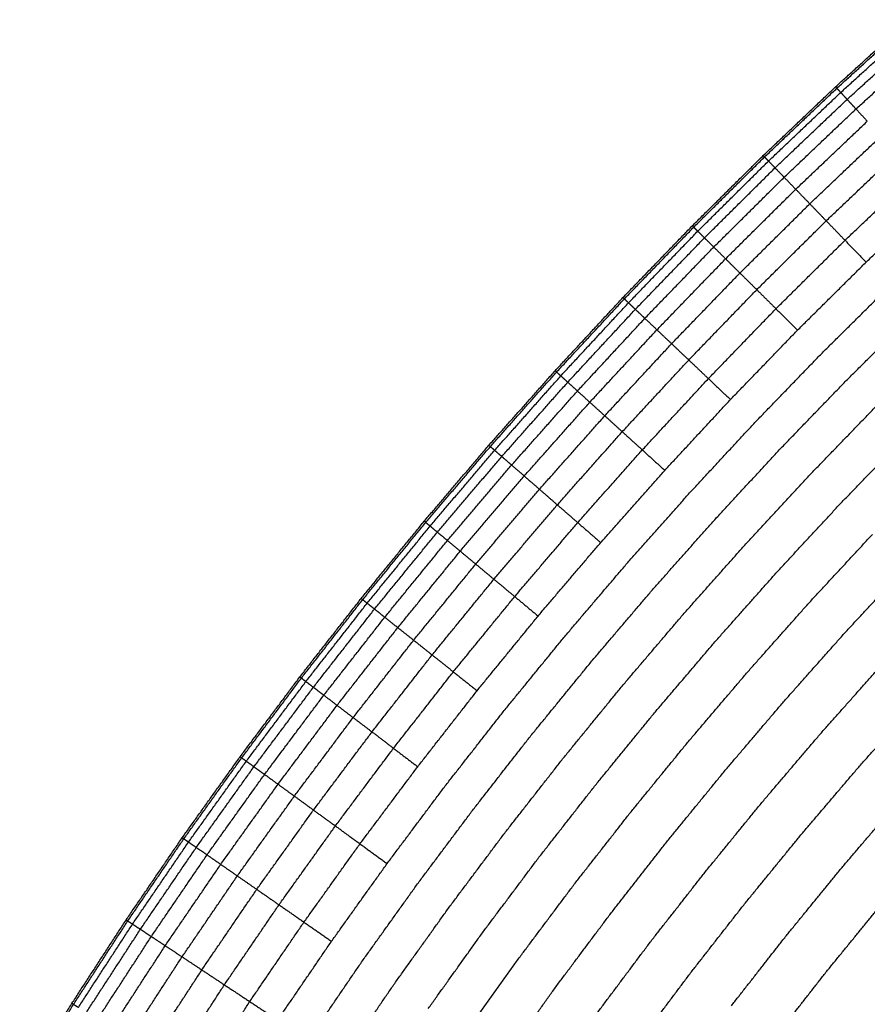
# Model space of a CAD drawing. Header units: millimetres. Extents: x 0 to 20, y 0 to 45.7.
# Tile 62 of 77: x 6.324 to 6.983, y 39.59 to 40.355. Entities that reach past the tile are written whole.
import ezdxf

# ---------------------------------------------------------------- set-up
doc = ezdxf.new("R2010")
doc.units = ezdxf.units.MM
doc.header["$MEASUREMENT"] = 0
doc.layers.add('Make2D$visible$lines', color=7, linetype='Continuous', true_color=0x000000)

msp = doc.modelspace()

# ---------------------------------------------------------------- linework, layer by layer
at = {"layer": 'Make2D$visible$lines'}
for points in [[(6.95828, 40.30267), (6.98695, 40.32876), (7.01563, 40.35484)], [(6.95929, 40.30158), (6.98796, 40.32765), (7.01662, 40.35372)], [(6.96231, 40.29832), (6.99093, 40.32436), (7.01955, 40.3504)], [(6.96728, 40.29294), (6.99585, 40.31893), (7.02441, 40.34491)], [(6.97418, 40.28548), (7.00267, 40.31139), (7.03115, 40.3373)], [(6.90206, 40.24929), (6.93017, 40.27598), (6.95828, 40.30267)], [(6.9031, 40.24822), (6.9312, 40.2749), (6.95929, 40.30158)], [(6.95828, 40.30267), (6.95879, 40.30212), (6.95929, 40.30158)], [(6.95929, 40.30158), (6.9608, 40.29995), (6.96231, 40.29832)], [(6.90618, 40.24503), (6.93424, 40.27168), (6.96231, 40.29832)], [(6.96231, 40.29832), (6.96479, 40.29563), (6.96728, 40.29294)], [(6.91127, 40.23976), (6.93928, 40.26635), (6.96728, 40.29294)], [(6.96728, 40.29294), (6.97073, 40.28921), (6.97418, 40.28548)], [(6.91834, 40.23245), (6.94626, 40.25897), (6.97418, 40.28548)], [(6.97418, 40.28548), (6.97858, 40.28073), (6.98298, 40.27597)], [(6.92734, 40.22314), (6.95516, 40.24955), (6.98298, 40.27597)], [(6.93825, 40.21185), (6.96595, 40.23815), (6.99364, 40.26445)], [(6.84699, 40.19474), (6.87452, 40.22201), (6.90206, 40.24929)], [(6.84805, 40.19368), (6.87558, 40.22095), (6.9031, 40.24822)], [(6.90206, 40.24929), (6.90258, 40.24876), (6.9031, 40.24822)], [(6.9031, 40.24822), (6.90464, 40.24663), (6.90618, 40.24503)], [(6.95103, 40.19863), (6.97858, 40.22479), (7.00613, 40.25095)], [(6.8512, 40.19056), (6.87869, 40.2178), (6.90618, 40.24503)], [(6.85641, 40.1854), (6.88384, 40.21258), (6.91127, 40.23976)], [(6.90618, 40.24503), (6.90873, 40.2424), (6.91127, 40.23976)], [(6.91127, 40.23976), (6.91481, 40.23611), (6.91834, 40.23245)], [(6.86363, 40.17825), (6.89099, 40.20535), (6.91834, 40.23245)], [(6.91834, 40.23245), (6.92284, 40.2278), (6.92734, 40.22314)], [(6.96565, 40.18352), (6.99303, 40.20952), (7.02041, 40.23552)], [(6.87284, 40.16913), (6.90009, 40.19614), (6.92734, 40.22314)], [(6.92734, 40.22314), (6.9328, 40.2175), (6.93825, 40.21185)], [(6.98206, 40.16654), (7.00925, 40.19236), (7.03644, 40.21818)], [(6.88399, 40.15809), (6.91112, 40.18497), (6.93825, 40.21185)], [(6.93825, 40.21185), (6.94464, 40.20524), (6.95103, 40.19863)], [(6.79309, 40.13903), (6.82004, 40.16688), (6.84699, 40.19474)], [(6.84699, 40.19474), (6.84752, 40.19421), (6.84805, 40.19368)], [(6.89705, 40.14515), (6.92404, 40.17189), (6.95103, 40.19863)], [(6.95103, 40.19863), (6.95834, 40.19108), (6.96565, 40.18352)], [(6.79418, 40.138), (6.82111, 40.16584), (6.84805, 40.19368)], [(6.7974, 40.13494), (6.8243, 40.16275), (6.8512, 40.19056)], [(6.84805, 40.19368), (6.84963, 40.19212), (6.8512, 40.19056)], [(6.8512, 40.19056), (6.85381, 40.18798), (6.85641, 40.1854)], [(6.80271, 40.1299), (6.82956, 40.15765), (6.85641, 40.1854)], [(6.85641, 40.1854), (6.86002, 40.18183), (6.86363, 40.17825)], [(6.91199, 40.13035), (6.93882, 40.15693), (6.96565, 40.18352)], [(6.96565, 40.18352), (6.97385, 40.17503), (6.98206, 40.16654)], [(6.81009, 40.12291), (6.83686, 40.15058), (6.86363, 40.17825)], [(6.86363, 40.17825), (6.86824, 40.17369), (6.87284, 40.16913)], [(6.81949, 40.11399), (6.84616, 40.14156), (6.87284, 40.16913)], [(6.87284, 40.16913), (6.87841, 40.16361), (6.88399, 40.15809)], [(6.92877, 40.11373), (6.95542, 40.14014), (6.98206, 40.16654)], [(6.83088, 40.10319), (6.85743, 40.13064), (6.88399, 40.15809)], [(6.88399, 40.15809), (6.89052, 40.15162), (6.89705, 40.14515)], [(6.84422, 40.09053), (6.87064, 40.11784), (6.89705, 40.14515)], [(6.89705, 40.14515), (6.90452, 40.13775), (6.91199, 40.13035)], [(6.9473, 40.09539), (6.97374, 40.12159), (7.00018, 40.14779)], [(6.74039, 40.0822), (6.76674, 40.11061), (6.79309, 40.13903)], [(6.7415, 40.0812), (6.76784, 40.1096), (6.79418, 40.138)], [(6.74478, 40.07821), (6.77109, 40.10658), (6.7974, 40.13494)], [(6.79309, 40.13903), (6.79363, 40.13851), (6.79418, 40.138)], [(6.79418, 40.138), (6.79579, 40.13647), (6.7974, 40.13494)], [(6.7974, 40.13494), (6.80005, 40.13242), (6.80271, 40.1299)], [(6.7502, 40.07329), (6.77646, 40.1016), (6.80271, 40.1299)], [(6.80271, 40.1299), (6.8064, 40.1264), (6.81009, 40.12291)], [(6.85947, 40.07606), (6.88573, 40.10321), (6.91199, 40.13035)], [(6.91199, 40.13035), (6.92038, 40.12204), (6.92877, 40.11373)], [(6.96746, 40.07541), (6.99369, 40.1014), (7.01991, 40.12739)], [(6.75773, 40.06645), (6.78391, 40.09468), (6.81009, 40.12291)], [(6.81009, 40.12291), (6.81479, 40.11845), (6.81949, 40.11399)], [(6.76732, 40.05774), (6.7934, 40.08587), (6.81949, 40.11399)], [(6.81949, 40.11399), (6.82518, 40.10859), (6.83088, 40.10319)], [(6.87661, 40.05981), (6.90269, 40.08677), (6.92877, 40.11373)], [(6.77894, 40.04719), (6.80491, 40.07519), (6.83088, 40.10319)], [(6.83088, 40.10319), (6.83755, 40.09686), (6.84422, 40.09053)], [(6.89552, 40.04187), (6.92141, 40.06863), (6.9473, 40.09539)], [(6.79255, 40.03482), (6.81838, 40.06268), (6.84422, 40.09053)], [(6.84422, 40.09053), (6.85185, 40.0833), (6.85947, 40.07606)], [(6.68891, 40.02429), (6.71465, 40.05325), (6.74039, 40.0822)], [(6.69003, 40.02331), (6.71577, 40.05225), (6.7415, 40.0812)], [(6.74039, 40.0822), (6.74094, 40.0817), (6.7415, 40.0812)], [(6.7415, 40.0812), (6.74314, 40.07971), (6.74478, 40.07821)], [(6.69338, 40.0204), (6.71908, 40.04931), (6.74478, 40.07821)], [(6.69891, 40.01559), (6.72456, 40.04444), (6.7502, 40.07329)], [(6.74478, 40.07821), (6.74749, 40.07575), (6.7502, 40.07329)], [(6.7502, 40.07329), (6.75397, 40.06987), (6.75773, 40.06645)], [(6.80811, 40.02068), (6.83379, 40.04837), (6.85947, 40.07606)], [(6.85947, 40.07606), (6.86804, 40.06794), (6.87661, 40.05981)], [(6.91612, 40.02233), (6.94179, 40.04887), (6.96746, 40.07541)], [(6.70658, 40.00892), (6.73215, 40.03769), (6.75773, 40.06645)], [(6.75773, 40.06645), (6.76252, 40.0621), (6.76732, 40.05774)], [(6.71635, 40.00042), (6.74184, 40.02908), (6.76732, 40.05774)], [(6.76732, 40.05774), (6.77313, 40.05246), (6.77894, 40.04719)], [(6.82559, 40.0048), (6.8511, 40.03231), (6.87661, 40.05981)], [(6.9383, 40.0013), (6.96374, 40.0276), (6.98918, 40.0539)], [(6.7282, 39.99012), (6.75357, 40.01865), (6.77894, 40.04719)], [(6.77894, 40.04719), (6.78574, 40.041), (6.79255, 40.03482)], [(6.84489, 39.98727), (6.87021, 40.01457), (6.89552, 40.04187)], [(6.74207, 39.97805), (6.76731, 40.00643), (6.79255, 40.03482)], [(6.79255, 40.03482), (6.80033, 40.02775), (6.80811, 40.02068)], [(6.96196, 39.97886), (6.98715, 40.00491), (7.01235, 40.03096)], [(6.63866, 39.96533), (6.66378, 39.99481), (6.68891, 40.02429)], [(6.63981, 39.96437), (6.66492, 39.99384), (6.69003, 40.02331)], [(6.64322, 39.96154), (6.6683, 39.99097), (6.69338, 40.0204)], [(6.68891, 40.02429), (6.68947, 40.0238), (6.69003, 40.02331)], [(6.69003, 40.02331), (6.69171, 40.02186), (6.69338, 40.0204)], [(6.69338, 40.0204), (6.69614, 40.018), (6.69891, 40.01559)], [(6.75794, 39.96425), (6.78302, 39.99247), (6.80811, 40.02068)], [(6.80811, 40.02068), (6.81685, 40.01274), (6.82559, 40.0048)], [(6.8659, 39.96819), (6.89101, 39.99526), (6.91612, 40.02233)], [(6.64885, 39.95685), (6.67388, 39.98622), (6.69891, 40.01559)], [(6.69891, 40.01559), (6.70274, 40.01226), (6.70658, 40.00892)], [(6.65666, 39.95034), (6.68162, 39.97963), (6.70658, 40.00892)], [(6.70658, 40.00892), (6.71147, 40.00467), (6.71635, 40.00042)], [(6.77576, 39.94875), (6.80068, 39.97678), (6.82559, 40.0048)], [(6.66662, 39.94205), (6.69149, 39.97124), (6.71635, 40.00042)], [(6.71635, 40.00042), (6.72228, 39.99527), (6.7282, 39.99012)], [(6.88853, 39.94763), (6.91341, 39.97447), (6.9383, 40.0013)], [(6.67868, 39.93201), (6.70344, 39.96106), (6.7282, 39.99012)], [(6.7282, 39.99012), (6.73514, 39.98408), (6.74207, 39.97805)], [(6.79543, 39.93164), (6.82016, 39.95946), (6.84489, 39.98727)], [(6.69281, 39.92025), (6.71744, 39.94915), (6.74207, 39.97805)], [(6.74207, 39.97805), (6.75, 39.97115), (6.75794, 39.96425)], [(6.91267, 39.92571), (6.93731, 39.95228), (6.96196, 39.97886)], [(6.58968, 39.90535), (6.61417, 39.93534), (6.63866, 39.96533)], [(6.63866, 39.96533), (6.63924, 39.96485), (6.63981, 39.96437)], [(6.81684, 39.91301), (6.84137, 39.9406), (6.8659, 39.96819)], [(6.59085, 39.90442), (6.61533, 39.9344), (6.63981, 39.96437)], [(6.59432, 39.90165), (6.61877, 39.93159), (6.64322, 39.96154)], [(6.60005, 39.89709), (6.62445, 39.92697), (6.64885, 39.95685)], [(6.63981, 39.96437), (6.64152, 39.96295), (6.64322, 39.96154)], [(6.64322, 39.96154), (6.64603, 39.95919), (6.64885, 39.95685)], [(6.64885, 39.95685), (6.65276, 39.9536), (6.65666, 39.95034)], [(6.70897, 39.90679), (6.73345, 39.93552), (6.75794, 39.96425)], [(6.75794, 39.96425), (6.76685, 39.9565), (6.77576, 39.94875)], [(6.608, 39.89076), (6.63233, 39.92055), (6.65666, 39.95034)], [(6.65666, 39.95034), (6.66164, 39.9462), (6.66662, 39.94205)], [(6.93821, 39.9025), (6.96261, 39.9288), (6.987, 39.95511)], [(6.61813, 39.88268), (6.64238, 39.91237), (6.66662, 39.94205)], [(6.66662, 39.94205), (6.67265, 39.93703), (6.67868, 39.93201)], [(6.72712, 39.89168), (6.75144, 39.92021), (6.77576, 39.94875)], [(6.8399, 39.89295), (6.86422, 39.92029), (6.88853, 39.94763)], [(6.63041, 39.8729), (6.65455, 39.90246), (6.67868, 39.93201)], [(6.67868, 39.93201), (6.68575, 39.92613), (6.69281, 39.92025)], [(6.74715, 39.875), (6.77129, 39.90332), (6.79543, 39.93164)], [(6.96507, 39.87811), (6.9892, 39.90412), (7.01332, 39.93014)], [(6.64479, 39.86145), (6.6688, 39.89085), (6.69281, 39.92025)], [(6.69281, 39.92025), (6.70089, 39.91352), (6.70897, 39.90679)], [(6.86451, 39.87155), (6.88859, 39.89863), (6.91267, 39.92571)], [(6.76897, 39.85684), (6.7929, 39.88492), (6.81684, 39.91301)], [(6.54198, 39.84438), (6.56583, 39.87486), (6.58968, 39.90535)], [(6.54317, 39.84347), (6.56701, 39.87395), (6.59085, 39.90442)], [(6.58968, 39.90535), (6.59026, 39.90488), (6.59085, 39.90442)], [(6.59085, 39.90442), (6.59258, 39.90304), (6.59432, 39.90165)], [(6.66124, 39.84835), (6.6851, 39.87757), (6.70897, 39.90679)], [(6.70897, 39.90679), (6.71804, 39.89924), (6.72712, 39.89168)], [(6.5467, 39.84079), (6.57051, 39.87122), (6.59432, 39.90165)], [(6.55253, 39.83635), (6.57629, 39.86672), (6.60005, 39.89709)], [(6.59432, 39.90165), (6.59718, 39.89937), (6.60005, 39.89709)], [(6.60005, 39.89709), (6.60402, 39.89392), (6.608, 39.89076)], [(6.89055, 39.8489), (6.91438, 39.8757), (6.93821, 39.9025)], [(6.56062, 39.83019), (6.58431, 39.86047), (6.608, 39.89076)], [(6.608, 39.89076), (6.61307, 39.88672), (6.61813, 39.88268)], [(6.67971, 39.83363), (6.70341, 39.86266), (6.72712, 39.89168)], [(6.79245, 39.83728), (6.81618, 39.86511), (6.8399, 39.89295)], [(6.57092, 39.82234), (6.59453, 39.85251), (6.61813, 39.88268)], [(6.61813, 39.88268), (6.62427, 39.87779), (6.63041, 39.8729)], [(6.58341, 39.81283), (6.60691, 39.84287), (6.63041, 39.8729)], [(6.63041, 39.8729), (6.6376, 39.86718), (6.64479, 39.86145)], [(6.7001, 39.81739), (6.72363, 39.84619), (6.74715, 39.875)], [(6.91792, 39.82508), (6.9415, 39.85159), (6.96507, 39.8781)], [(6.81751, 39.81641), (6.84101, 39.84398), (6.86451, 39.87155)], [(6.59804, 39.80169), (6.62142, 39.83157), (6.64479, 39.86145)], [(6.64479, 39.86145), (6.65301, 39.8549), (6.66124, 39.84835)], [(6.7223, 39.7997), (6.74563, 39.82827), (6.76897, 39.85684)], [(6.94653, 39.8002), (6.96983, 39.82641), (6.99314, 39.85261)], [(6.49561, 39.78244), (6.5188, 39.81341), (6.54198, 39.84438)], [(6.49682, 39.78155), (6.52, 39.81251), (6.54317, 39.84347)], [(6.54198, 39.84438), (6.54258, 39.84393), (6.54317, 39.84347)], [(6.54317, 39.84347), (6.54494, 39.84213), (6.5467, 39.84079)], [(6.61477, 39.78895), (6.638, 39.81865), (6.66124, 39.84835)], [(6.66124, 39.84835), (6.67047, 39.84099), (6.67971, 39.83363)], [(6.84404, 39.79433), (6.86729, 39.82161), (6.89055, 39.8489)], [(6.50041, 39.77895), (6.52356, 39.80987), (6.5467, 39.84079)], [(6.50633, 39.77464), (6.52943, 39.80549), (6.55253, 39.83635)], [(6.5467, 39.84079), (6.54962, 39.83857), (6.55253, 39.83635)], [(6.55253, 39.83635), (6.55657, 39.83327), (6.56062, 39.83019)], [(6.74621, 39.78066), (6.76933, 39.80897), (6.79245, 39.83728)], [(6.51456, 39.76866), (6.53759, 39.79942), (6.56062, 39.83019)], [(6.56062, 39.83019), (6.56577, 39.82626), (6.57092, 39.82234)], [(6.63356, 39.77464), (6.65663, 39.80414), (6.67971, 39.83363)], [(6.52503, 39.76104), (6.54798, 39.79169), (6.57092, 39.82234)], [(6.57092, 39.82234), (6.57717, 39.81758), (6.58341, 39.81283)], [(6.87192, 39.77111), (6.89492, 39.7981), (6.91792, 39.82508)], [(6.97627, 39.77434), (6.99929, 39.80022), (7.02231, 39.82611)], [(6.53773, 39.75181), (6.56057, 39.78232), (6.58341, 39.81283)], [(6.58341, 39.81283), (6.59073, 39.80726), (6.59804, 39.80169)], [(6.65429, 39.75885), (6.6772, 39.78812), (6.7001, 39.81739)], [(6.77171, 39.76034), (6.79461, 39.78838), (6.81751, 39.81641)], [(6.5526, 39.74099), (6.57532, 39.77134), (6.59804, 39.80169)], [(6.59804, 39.80169), (6.6064, 39.79532), (6.61477, 39.78895)], [(6.67688, 39.74165), (6.69959, 39.77068), (6.7223, 39.7997)], [(6.90105, 39.74685), (6.92379, 39.77353), (6.94653, 39.8002)], [(6.5696, 39.72862), (6.59218, 39.75879), (6.61477, 39.78895)], [(6.61477, 39.78895), (6.62416, 39.7818), (6.63356, 39.77464)], [(6.79871, 39.73884), (6.82137, 39.76659), (6.84404, 39.79433)], [(6.45061, 39.71953), (6.47311, 39.75098), (6.49561, 39.78244)], [(6.45184, 39.71868), (6.47433, 39.75012), (6.49682, 39.78155)], [(6.49561, 39.78244), (6.49622, 39.78199), (6.49682, 39.78155)], [(6.49682, 39.78155), (6.49862, 39.78025), (6.50041, 39.77895)], [(6.45549, 39.71615), (6.47795, 39.74755), (6.50041, 39.77895)], [(6.4615, 39.71198), (6.48392, 39.74331), (6.50633, 39.77464)], [(6.50041, 39.77895), (6.50337, 39.77679), (6.50633, 39.77464)], [(6.50633, 39.77464), (6.51044, 39.77165), (6.51456, 39.76866)], [(6.5887, 39.71473), (6.61113, 39.74469), (6.63356, 39.77464)], [(6.70119, 39.72314), (6.7237, 39.7519), (6.74621, 39.78066)], [(6.93134, 39.72164), (6.9538, 39.74799), (6.97627, 39.77434)], [(6.46986, 39.70618), (6.49221, 39.73742), (6.51456, 39.76866)], [(6.51456, 39.76866), (6.51979, 39.76485), (6.52503, 39.76104)], [(6.82708, 39.71624), (6.8495, 39.74367), (6.87192, 39.77111)], [(6.4805, 39.6988), (6.50277, 39.72992), (6.52503, 39.76104)], [(6.52503, 39.76104), (6.53138, 39.75642), (6.53773, 39.75181)], [(6.60978, 39.6994), (6.63204, 39.72913), (6.65429, 39.75885)], [(6.72713, 39.70338), (6.74942, 39.73186), (6.77171, 39.76034)], [(6.4934, 39.68985), (6.51556, 39.72083), (6.53773, 39.75181)], [(6.53773, 39.75181), (6.54516, 39.7464), (6.5526, 39.74099)], [(6.85674, 39.69261), (6.8789, 39.71973), (6.90105, 39.74685)], [(6.96263, 39.69558), (6.98481, 39.7216), (7.00699, 39.74761)], [(6.5085, 39.67937), (6.53055, 39.71018), (6.5526, 39.74099)], [(6.5526, 39.74099), (6.5611, 39.73481), (6.5696, 39.72862)], [(6.63274, 39.6827), (6.65481, 39.71218), (6.67688, 39.74165)], [(6.75459, 39.68247), (6.77665, 39.71066), (6.79871, 39.73884)], [(6.52578, 39.66738), (6.54769, 39.698), (6.5696, 39.72862)], [(6.5696, 39.72862), (6.57915, 39.72168), (6.5887, 39.71473)], [(6.65745, 39.66473), (6.67932, 39.69393), (6.70119, 39.72314)], [(6.88756, 39.66806), (6.90945, 39.69485), (6.93134, 39.72164)], [(6.40702, 39.65569), (6.42882, 39.68761), (6.45061, 39.71953)], [(6.40827, 39.65486), (6.43006, 39.68677), (6.45184, 39.71868)], [(6.41197, 39.65242), (6.43373, 39.68428), (6.45549, 39.71615)], [(6.45061, 39.71953), (6.45123, 39.71911), (6.45184, 39.71868)], [(6.45184, 39.71868), (6.45366, 39.71742), (6.45549, 39.71615)], [(6.45549, 39.71615), (6.45849, 39.71406), (6.4615, 39.71198)], [(6.54518, 39.65392), (6.56694, 39.68433), (6.5887, 39.71473)], [(6.5887, 39.71473), (6.59924, 39.70707), (6.60978, 39.6994)], [(6.78346, 39.66049), (6.80527, 39.68836), (6.82708, 39.71624)], [(6.41808, 39.64838), (6.43979, 39.68018), (6.4615, 39.71198)], [(6.42656, 39.64277), (6.44821, 39.67448), (6.46986, 39.70618)], [(6.4615, 39.71198), (6.46568, 39.70908), (6.46986, 39.70618)], [(6.46986, 39.70618), (6.47518, 39.70249), (6.4805, 39.6988)], [(6.43737, 39.63563), (6.45894, 39.66721), (6.4805, 39.6988)], [(6.4805, 39.6988), (6.48695, 39.69432), (6.4934, 39.68985)], [(6.5666, 39.63906), (6.58819, 39.66923), (6.60978, 39.6994)], [(6.68382, 39.64555), (6.70548, 39.67447), (6.72713, 39.70338)], [(6.45047, 39.62698), (6.47193, 39.65841), (6.4934, 39.68985)], [(6.4934, 39.68985), (6.50095, 39.68461), (6.5085, 39.67937)], [(6.81362, 39.63752), (6.83518, 39.66507), (6.85674, 39.69261)], [(6.91941, 39.64269), (6.94102, 39.66914), (6.96263, 39.69558)], [(6.58992, 39.62288), (6.61133, 39.65279), (6.63274, 39.6827)], [(6.71173, 39.62525), (6.73316, 39.65386), (6.75459, 39.68247)], [(6.4658, 39.61684), (6.48715, 39.64811), (6.5085, 39.67937)], [(6.5085, 39.67937), (6.51714, 39.67338), (6.52578, 39.66738)], [(6.48335, 39.60525), (6.50456, 39.63632), (6.52578, 39.66738)], [(6.52578, 39.66738), (6.53548, 39.66065), (6.54518, 39.65392)], [(6.84497, 39.61364), (6.86627, 39.64085), (6.88756, 39.66806)], [(6.95213, 39.61662), (6.97346, 39.64272), (6.99478, 39.66881)], [(6.61503, 39.60546), (6.63624, 39.63509), (6.65745, 39.66473)], [(6.74108, 39.60391), (6.76227, 39.6322), (6.78346, 39.66049)], [(6.36489, 39.59091), (6.38595, 39.6233), (6.40702, 39.65569)], [(6.36615, 39.59012), (6.38721, 39.62249), (6.40827, 39.65486)], [(6.36991, 39.58776), (6.39094, 39.62009), (6.41197, 39.65242)], [(6.40702, 39.65569), (6.40765, 39.65527), (6.40827, 39.65486)], [(6.40827, 39.65486), (6.41012, 39.65364), (6.41197, 39.65242)], [(6.41197, 39.65242), (6.41503, 39.6504), (6.41808, 39.64838)], [(6.50305, 39.59223), (6.52411, 39.62308), (6.54518, 39.65392)], [(6.54518, 39.65392), (6.55589, 39.64649), (6.5666, 39.63906)], [(6.37611, 39.58386), (6.3971, 39.61612), (6.41808, 39.64838)], [(6.41808, 39.64838), (6.42232, 39.64558), (6.42656, 39.64277)], [(6.64182, 39.58688), (6.66282, 39.61621), (6.68382, 39.64555)], [(6.38472, 39.57845), (6.40564, 39.61061), (6.42656, 39.64277)], [(6.39569, 39.57156), (6.41653, 39.6036), (6.43737, 39.63563)], [(6.42656, 39.64277), (6.43197, 39.6392), (6.43737, 39.63563)], [(6.43737, 39.63563), (6.44392, 39.63131), (6.45047, 39.62698)], [(6.52479, 39.57786), (6.5457, 39.60846), (6.5666, 39.63906)], [(6.77174, 39.58161), (6.79268, 39.60956), (6.81362, 39.63752)], [(6.87736, 39.58898), (6.89839, 39.61583), (6.91941, 39.64269)], [(6.40897, 39.56321), (6.42972, 39.5951), (6.45047, 39.62698)], [(6.45047, 39.62698), (6.45814, 39.62191), (6.4658, 39.61684)], [(6.54847, 39.56221), (6.5692, 39.59255), (6.58992, 39.62288)], [(6.67018, 39.5672), (6.69096, 39.59623), (6.71173, 39.62525)], [(6.42454, 39.55343), (6.44517, 39.58514), (6.4658, 39.61684)], [(6.4658, 39.61684), (6.47457, 39.61105), (6.48335, 39.60525)], [(6.80361, 39.55843), (6.82429, 39.58604), (6.84497, 39.61364)], [(6.91065, 39.56363), (6.93139, 39.59013), (6.95213, 39.61662)], [(6.44234, 39.54225), (6.46284, 39.57375), (6.48335, 39.60525)], [(6.48335, 39.60525), (6.4932, 39.59874), (6.50305, 39.59223)], [(6.57397, 39.54536), (6.5945, 39.57541), (6.61503, 39.60546)], [(6.69999, 39.54652), (6.72053, 39.57522), (6.74108, 39.60391)], [(6.32424, 39.52523), (6.34456, 39.55807), (6.36489, 39.59091)], [(6.32553, 39.52446), (6.34584, 39.55729), (6.36615, 39.59012)], [(6.36489, 39.59091), (6.36552, 39.59052), (6.36615, 39.59012)], [(6.36615, 39.59012), (6.36803, 39.58894), (6.36991, 39.58776)], [(6.46234, 39.52969), (6.48269, 39.56096), (6.50305, 39.59223)], [(6.50305, 39.59223), (6.51392, 39.58505), (6.52479, 39.57786)]]:
    msp.add_open_spline(points, degree=2, dxfattribs=at)

doc.saveas('drawing.dxf')
